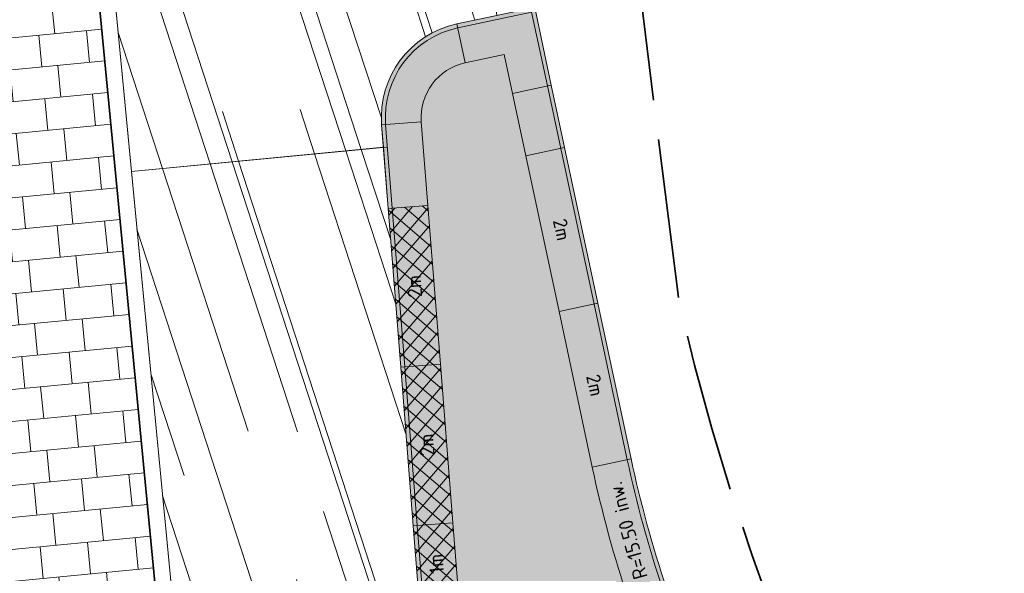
# Model space of a CAD drawing. Header units: metres. Extents: x 196674 to 197628, y 355499 to 356232.
# Tile 56 of 209: x 197063 to 197076, y 355613 to 355620. Entities that reach past the tile are written whole.
import ezdxf

# ---------------------------------------------------------------- set-up
doc = ezdxf.new("R2010")
doc.units = ezdxf.units.M
doc.linetypes.add('ZZ-SYSTEEMGRENS-SO', pattern=[5, 4, -1])
for name, color, linetype, lineweight, true_color in [('N-WE-GR-BEPLANTING_BEPLANTINGSPLAN_DERDEN-V', 7, 'Continuous', 5, 0xd3e799), ('N-WE-VH-KANTOPSLUITING_GELEIDEBAND_50 200-G', 1, 'Continuous', 35, 0xff0000), ('N-WE-VH-KANTOPSLUITING_SOLID_500X500-V', 7, 'Continuous', 50, 0x7a7a7a), ('N-WE-VH-KANTOPSLUITING_SOLID_500X500-ZITGEDEELTE_HOUT-A', 7, 'Continuous', 20, 0x4f3b27), ('N-WE-VH-KANTOPSLUITING_SOLID_500X500_HOUT-V', 7, 'Continuous', 50, 0xccb66b), ('N-WE-VH-KANTOPSLUITING_SOLID_500X500_PASMAKEN-V', 7, 'Continuous', 50, 0x545454), ('N-WE-VH-KANTOPSLUITING_VERLOOPBAND_GELEIDEBAND_50 200_TROTTOIRBAND_180 200-G', 1, 'Continuous', 35, 0xff0000), ('N-WE-VH-OPENVERHARDING_NATUURSTEEN_ZWARTBROEKPLEIN-A', 7, 'Continuous', 20, 0xd9795e), ('N-WE-VH-OPENVERHARDING_TEGEL_200x300_FIETSPAD_ROOD-A', 7, 'Continuous', 5, 0xe04d68), ('X-XX-AL-GRENS_SYSTEEMGRENS-G', 7, 'ZZ-SYSTEEMGRENS-SO', 35, 0xd60036)]:
    doc.layers.add(name, color=color, linetype=linetype, lineweight=lineweight, true_color=true_color)
doc.layers.add('N-WE-VH-HULPLIJN-G', color=40, linetype='Continuous', lineweight=5, plot=False)
for name, color, linetype, lineweight in [('N-WE-VH-KANTOPSLUITING_ACHTERKANTBAND-G', 50, 'Continuous', 18), ('N-WE-VH-KANTOPSLUITING_ELEMENT-T35', 50, 'Continuous', 35), ('N-WE-VH-KANTOPSLUITING_SOLID_500X500-G', 170, 'Continuous', 18), ('N-WE-VH-KANTOPSLUITING_SOLID_500X500_PASMAKEN-G', 170, 'Continuous', 18), ('X-XX-AL-CONSTRUCTIELIJN-G', 7, 'Continuous', 18)]:
    doc.layers.add(name, color=color, linetype=linetype, lineweight=lineweight)
doc.styles.add('NLCS-ISO-M50-T18', font='NLCS-ISO.ttf', dxfattribs={"height": 0.09000000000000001})
doc.styles.add('NLCS-ISO-M50-T35', font='NLCS-ISO.ttf', dxfattribs={"height": 0.175})
pattern_1 = [(288.0600000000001, (197056.2115529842, 355734.4411217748), (2.285864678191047, -2.49423789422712), [21, -2.799999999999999, 6.999999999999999, -1.4]), (288.0600000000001, (197138.0089711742, 355715.2408764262), (1.336245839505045, 1.908269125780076), [4.199999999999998, -0.4619999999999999, 8.399999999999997, -1.05]), (288.0600000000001, (197057.2309859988, 355733.5100705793), (3.148679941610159, -6.630539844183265), [11.2, -1.96, 5.599999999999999, -1.4])]
pattern_2 = [(45, (1, -0.25), (-0.1122532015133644, 0.1122532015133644), []), (135, (1, -0.25), (-0.1122532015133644, -0.1122532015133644), [])]

# ---------------------------------------------------------------- blocks, each defined once
blk = doc.blocks.new('Solid_hoek_90')
at = {"layer": 'N-WE-VH-KANTOPSLUITING_SOLID_500X500-V'}
h = blk.add_hatch(color=256, dxfattribs=at)
h.dxf.hatch_style = 1
h.paths.add_polyline_path([(1, 0), (1, 0.5), (0.5, 0.5), (0.5, 1), (0, 1), (0, 0)])
at = {"layer": 'N-WE-VH-KANTOPSLUITING_SOLID_500X500-G', "flags": 128}
blk.add_lwpolyline([(1, 0), (1, 0.5), (0.5, 0.5), (0.5, 1), (0, 1), (0, 0)], close=True, dxfattribs=at)
blk.add_lwpolyline([(1, 0.04999999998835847), (0.04999999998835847, 0.04999999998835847), (0.04999999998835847, 1)], dxfattribs=at)
blk = doc.blocks.new('Solid_basis_200_hout')
at = {"layer": 'N-WE-VH-KANTOPSLUITING_SOLID_500X500-ZITGEDEELTE_HOUT-A'}
h = blk.add_hatch(dxfattribs=at)
h.set_pattern_fill('ANSI37', color=256, scale=0.05)
h.set_pattern_definition(pattern_2)
h.paths.add_polyline_path([(2, -0.5), (0, -0.5), (0, 0), (2, 0)])
at = {"layer": 'N-WE-VH-KANTOPSLUITING_SOLID_500X500_HOUT-V'}
h = blk.add_hatch(color=256, dxfattribs=at)
h.dxf.hatch_style = 1
h.paths.add_polyline_path([(2, -0.5), (0, -0.5), (0, 0), (2, 0)])
at = {"layer": 'N-WE-VH-KANTOPSLUITING_SOLID_500X500-G', "flags": 128}
blk.add_lwpolyline([(2, -0.5), (0, -0.5), (0, 0), (2, 0)], close=True, dxfattribs=at)
blk.add_lwpolyline([(0, -0.4500000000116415), (2, -0.4500000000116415)], dxfattribs=at)
at = {"layer": 'N-WE-VH-KANTOPSLUITING_ELEMENT-T35', "insert": (1, -0.25), "char_height": 0.18, "attachment_point": 5, "rotation": 180, "style": 'NLCS-ISO-M50-T18'}
blk.add_mtext_dynamic_manual_height_columns('2m', width=0.4722524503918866, gutter_width=0.625, heights=[0], dxfattribs=at)
blk = doc.blocks.new('Solid_bocht_1550 inw.')
at = {"layer": 'N-WE-VH-KANTOPSLUITING_SOLID_500X500-V'}
h = blk.add_hatch(color=256, dxfattribs=at)
h.dxf.hatch_style = 1
edge = h.paths.add_edge_path()
edge.add_arc((4.840572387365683e-14, -15.49999999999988), 15.49999999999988, 90.00000000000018, 96.42857142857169)
edge.add_line((-1.735449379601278, -0.0974607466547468), (-1.679467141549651, -0.594316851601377))
edge.add_arc((1.143529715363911e-13, -15.50000000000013), 15.00000000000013, 90.00000000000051, 96.42857142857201, ccw=False)
edge.add_line((0, -0.5), (0, 0))
at = {"layer": 'N-WE-VH-KANTOPSLUITING_SOLID_500X500-G', "flags": 128}
blk.add_lwpolyline([(0, 0, 0.02805729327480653), (-1.735449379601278, -0.0974607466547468), (-1.679467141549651, -0.594316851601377, -0.02805729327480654), (0, -0.5)], format="xyb", close=True, dxfattribs=at)
blk.add_lwpolyline([(-1.685065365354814, -0.544631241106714, -0.02805729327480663), (0, -0.4500000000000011)], format="xyb", dxfattribs=at)
at = {"layer": 'N-WE-VH-KANTOPSLUITING_ELEMENT-T35', "insert": (-0.8736085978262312, -0.2693307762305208), "char_height": 0.18, "attachment_point": 5, "rotation": 3.214285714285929, "style": 'NLCS-ISO-M50-T18'}
blk.add_mtext_dynamic_manual_height_columns('R=15.50 inw.', width=1.27737194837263, gutter_width=0.625, heights=[0], dxfattribs=at)
blk = doc.blocks.new('Solid_basis_200')
at = {"layer": 'N-WE-VH-KANTOPSLUITING_SOLID_500X500-V'}
h = blk.add_hatch(color=256, dxfattribs=at)
h.dxf.hatch_style = 1
h.paths.add_polyline_path([(2, -0.5), (0, -0.5), (0, 0), (2, 0)])
at = {"layer": 'N-WE-VH-KANTOPSLUITING_SOLID_500X500-G', "flags": 128}
blk.add_lwpolyline([(2, -0.5), (0, -0.5), (0, 0), (2, 0)], close=True, dxfattribs=at)
blk.add_lwpolyline([(0, -0.4500000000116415), (2, -0.4500000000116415)], dxfattribs=at)
at = {"layer": 'N-WE-VH-KANTOPSLUITING_ELEMENT-T35', "insert": (1, -0.25), "char_height": 0.175, "attachment_point": 5, "rotation": 180, "style": 'NLCS-ISO-M50-T35'}
blk.add_mtext_dynamic_manual_height_columns('2m', width=0.4722524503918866, gutter_width=0.625, heights=[0], dxfattribs=at)
blk = doc.blocks.new('Solid_basis_100_hout')
at = {"layer": 'N-WE-VH-KANTOPSLUITING_SOLID_500X500-ZITGEDEELTE_HOUT-A'}
h = blk.add_hatch(dxfattribs=at)
h.set_pattern_fill('ANSI37', color=256, scale=0.05)
h.set_pattern_definition(pattern_2)
h.paths.add_polyline_path([(1, -0.5), (0, -0.5), (0, 0), (1, 0)])
at = {"layer": 'N-WE-VH-KANTOPSLUITING_SOLID_500X500_HOUT-V'}
h = blk.add_hatch(color=256, dxfattribs=at)
h.dxf.hatch_style = 1
h.paths.add_polyline_path([(1, -0.5), (0, -0.5), (0, 0), (1, 0)])
at = {"layer": 'N-WE-VH-KANTOPSLUITING_SOLID_500X500-G', "flags": 128}
blk.add_lwpolyline([(1, -0.5), (0, -0.5), (0, 0), (1, 0)], close=True, dxfattribs=at)
blk.add_lwpolyline([(0, -0.4500000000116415), (1, -0.4500000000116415)], dxfattribs=at)
at = {"layer": 'N-WE-VH-KANTOPSLUITING_ELEMENT-T35', "insert": (0.5, -0.25), "char_height": 0.18, "attachment_point": 5, "rotation": 180, "style": 'NLCS-ISO-M50-T18'}
blk.add_mtext_dynamic_manual_height_columns('1m', width=0.4722524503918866, gutter_width=0.625, heights=[0], dxfattribs=at)

msp = doc.modelspace()

# ---------------------------------------------------------------- hatches: boundary and pattern name
at = {"layer": 'N-WE-GR-BEPLANTING_BEPLANTINGSPLAN_DERDEN-V'}
h = msp.add_hatch(color=256, dxfattribs=at)
h.dxf.hatch_style = 1
edge = h.paths.add_edge_path()
edge.add_line((197070.569300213, 355614.661333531), (197070.1514189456, 355616.6171901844))
edge.add_line((197070.1514189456, 355616.6171901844), (197069.7335376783, 355618.5730468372))
edge.add_line((197069.7335376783, 355618.5730468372), (197069.5656817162, 355619.3586819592))
edge.add_line((197069.5656817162, 355619.3586819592), (197069.4612113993, 355619.8476461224))
edge.add_line((197069.4612113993, 355619.8476461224), (197068.9722472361, 355619.7431758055))
edge.add_arc((197069.1185056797, 355619.0586259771), 0.6999999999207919, 102.0602779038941, 184.492928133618)
edge.add_line((197068.4206567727, 355619.0037907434), (197068.5033824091, 355617.9510005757))
edge.add_line((197068.5033824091, 355617.9510005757), (197068.6600545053, 355615.9571465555))
edge.add_line((197068.6600545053, 355615.9571465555), (197068.8167266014, 355613.9632925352))
edge.add_line((197068.8167266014, 355613.9632925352), (197068.8950626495, 355612.9663655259))
edge.add_arc((197074.3781612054, 355613.3972137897), 5.499999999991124, 184.4929281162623, 202.4929281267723)
edge.add_line((197069.2965640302, 355611.2930821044), (197069.6791334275, 355610.3691553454))
edge.add_line((197069.6791334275, 355610.3691553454), (197070.1803144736, 355609.1587747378))
edge.add_arc((197070.827063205, 355609.426573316), 0.7000000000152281, 202.4929281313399, 292.4929281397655)
edge.add_line((197071.0948617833, 355608.7798245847), (197072.0187885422, 355609.1623939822))
edge.add_line((197072.0187885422, 355609.1623939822), (197072.4807519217, 355609.3536786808))
edge.add_line((197072.4807519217, 355609.3536786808), (197072.2894672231, 355609.8156420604))
edge.add_line((197072.2894672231, 355609.8156420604), (197071.8158946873, 355610.9593465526))
edge.add_line((197071.8158946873, 355610.9593465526), (197071.4333252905, 355611.88327331))
edge.add_arc((197086.216153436, 355618.0043836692), 16.00000000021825, 198.2883391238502, 202.4929281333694, ccw=False)
edge.add_line((197071.0243236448, 355612.9835961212), (197071.0272123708, 355612.9845619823))
edge.add_arc((197085.7271892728, 355617.8999133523), 15.50000000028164, 192.0602779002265, 198.4888101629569, ccw=False)
at = {"layer": 'N-WE-VH-KANTOPSLUITING_SOLID_500X500_PASMAKEN-V'}
h = msp.add_hatch(color=256, dxfattribs=at)
h.dxf.hatch_style = 1
edge = h.paths.add_edge_path()
edge.add_line((197068.9722472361, 355619.7431758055), (197068.8677769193, 355620.2321399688))
edge.add_arc((197069.1185056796, 355619.0586259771), 1.199999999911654, 102.0602778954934, 184.4929281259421)
edge.add_line((197067.9221932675, 355618.9646227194), (197068.4206567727, 355619.0037907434))
edge.add_arc((197069.1185056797, 355619.0586259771), 0.6999999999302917, 102.06027790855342, 184.4929281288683, ccw=False)
h = msp.add_hatch(color=256, dxfattribs=at)
h.dxf.hatch_style = 1
h.paths.add_polyline_path([(197069.5656817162, 355619.3586819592), (197070.0546458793, 355619.4631522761), (197070.2225018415, 355618.677517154), (197069.7335376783, 355618.5730468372)])
h = msp.add_hatch(color=256, dxfattribs=at)
h.dxf.hatch_style = 1
h.paths.add_polyline_path([(197068.5033824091, 355617.9510005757), (197068.004918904, 355617.9118325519), (197067.9221932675, 355618.9646227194), (197068.4206567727, 355619.0037907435)])
at = {"layer": 'N-WE-VH-OPENVERHARDING_NATUURSTEEN_ZWARTBROEKPLEIN-A'}
h = msp.add_hatch(dxfattribs=at)
h.set_pattern_fill('AVH-NATUURSTEEN-SO', color=256, scale=0.7, angle=258.0600000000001, pattern_type=2)
h.set_pattern_definition(pattern_1)
edge = h.paths.add_edge_path()
edge.add_arc((197068.5811758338, 355627.9642656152), 1.999999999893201, 204.0247347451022, 274.9731951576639, ccw=False)
edge.add_arc((197075.8881340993, 355631.2213134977), 10.00000000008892, 184.3595137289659, 204.0247347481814, ccw=False)
edge.add_line((197065.9170669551, 355630.4611687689), (197065.8486561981, 355631.3585350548))
edge.add_line((197065.8486561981, 355631.3585350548), (197063.5751044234, 355631.1847508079))
edge.add_arc((197210.5463776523, 355642.4188437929), 147.3999999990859, 184.3710372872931, 185.4842630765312)
edge.add_line((197063.8211032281, 355628.3314790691), (197064.7767715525, 355618.3778291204))
edge.add_line((197064.7767715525, 355618.3778291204), (197067.9444042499, 355618.681959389))
edge.add_line((197067.9444042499, 355618.681959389), (197067.9221932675, 355618.9646227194))
edge.add_arc((197069.1185056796, 355619.0586259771), 1.199999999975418, 102.06027789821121, 184.4929281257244, ccw=False)
edge.add_line((197068.8677769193, 355620.2321399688), (197069.3680405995, 355620.3390244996))
edge.add_line((197069.3680405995, 355620.3390244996), (197068.7545551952, 355625.9717948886))
h = msp.add_hatch(dxfattribs=at)
h.set_pattern_fill('AVH-NATUURSTEEN-SO', color=256, scale=0.7, angle=258.0600000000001, pattern_type=2)
h.set_pattern_definition(pattern_1)
edge = h.paths.add_edge_path()
edge.add_line((197068.1615910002, 355615.9179785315), (197068.004918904, 355617.9118325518))
edge.add_line((197068.004918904, 355617.9118325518), (197067.9444042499, 355618.681959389))
edge.add_line((197067.9444042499, 355618.681959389), (197064.7767715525, 355618.3778291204))
edge.add_line((197064.7767715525, 355618.3778291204), (197065.4929458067, 355610.9186012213))
edge.add_arc((197073.2572411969, 355611.6640655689), 7.799999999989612, 185.4842630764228, 235.9169033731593)
edge.add_arc((197040.7543499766, 355563.6269750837), 50.19999999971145, 53.43458729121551, 55.91690337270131, ccw=False)
edge.add_line((197070.660504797, 355603.9464728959), (197073.424524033, 355607.6729254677))
edge.add_line((197073.424524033, 355607.6729254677), (197073.7638762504, 355607.8846802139))
edge.add_line((197073.7638762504, 355607.8846802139), (197073.0403304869, 355609.0442143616))
edge.add_line((197073.0403304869, 355609.0442143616), (197072.2100732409, 355608.7004306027))
edge.add_line((197072.2100732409, 355608.7004306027), (197071.2861464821, 355608.3178612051))
edge.add_arc((197070.827063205, 355609.4265733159), 1.199999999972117, 202.492928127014, 292.49292814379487, ccw=False)
edge.add_line((197069.7183510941, 355608.9674900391), (197069.217170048, 355610.1778706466))
edge.add_line((197069.217170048, 355610.1778706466), (197068.8346006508, 355611.1017974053))
edge.add_arc((197074.3781612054, 355613.3972137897), 6.000000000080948, 184.4929281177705, 202.492928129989, ccw=False)
edge.add_line((197068.3965991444, 355612.9271975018), (197068.3182630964, 355613.9241245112))
edge.add_line((197068.3182630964, 355613.9241245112), (197068.1615910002, 355615.9179785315))
at = {"layer": 'N-WE-VH-OPENVERHARDING_TEGEL_200x300_FIETSPAD_ROOD-A'}
h = msp.add_hatch(dxfattribs=at)
h.set_pattern_fill('AVH-TEGEL_200X300_HALFST', color=256, scale=2, angle=5.484263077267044, pattern_type=2)
h.set_pattern_definition([(5.484263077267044, (0, 0), (-0.03822894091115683, 0.3981689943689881), []), (95.48426307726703, (0, 0), (-0.5972534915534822, -0.0573434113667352), [0.4, -0.4]), (95.48426307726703, (0.3981689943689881, 0.03822894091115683), (-0.5972534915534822, -0.0573434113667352), [-0.4, 0.4])])
edge = h.paths.add_edge_path()
edge.add_arc((197210.5463776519, 355642.4188437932), 147.599999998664, 184.3710372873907, 185.4842630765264, ccw=False)
edge.add_line((197063.3756861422, 355631.1695078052), (197060.9826667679, 355630.9865917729))
edge.add_arc((197210.546377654, 355642.418843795), 150.000000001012, 184.371037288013, 185.4842630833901)
edge.add_line((197061.2330047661, 355628.0829909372), (197061.3376972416, 355626.9925788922))
edge.add_line((197061.3376972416, 355626.9925788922), (197062.8746601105, 355610.9845246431))
edge.add_line((197062.8746601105, 355610.9845246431), (197062.9221001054, 355610.4904190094))
edge.add_line((197062.9221001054, 355610.4904190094), (197065.3131417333, 355610.7199873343))
edge.add_arc((197073.257241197, 355611.6640655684), 8.000000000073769, 185.4842630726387, 186.7772551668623, ccw=False)
edge.add_line((197065.2938613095, 355610.8994867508), (197063.6220187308, 355628.312364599))

# ---------------------------------------------------------------- linework, layer by layer
at = {"layer": 'N-WE-VH-HULPLIJN-G', "flags": 128}
for points in [[(197068.7545551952, 355625.9717948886, -0.3198546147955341), (197066.7544362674, 355627.1500036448, -0.08601692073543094), (197065.9170669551, 355630.4611687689), (197065.8486561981, 355631.3585350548), (197063.5751044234, 355631.1847508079, 0.004857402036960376), (197063.8211032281, 355628.3314790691), (197064.7767715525, 355618.3778291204), (197067.9444042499, 355618.681959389), (197067.9221932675, 355618.9646227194, -0.3760378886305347), (197068.8677769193, 355620.2321399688), (197069.3680405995, 355620.3390244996)], [(197063.6220187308, 355628.312364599, -0.004857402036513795), (197063.3756861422, 355631.1695078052), (197060.9826667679, 355630.9865917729, 0.004857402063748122), (197061.2330047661, 355628.0829909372), (197061.3376972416, 355626.9925788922), (197062.8746601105, 355610.9845246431), (197062.9221001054, 355610.4904190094), (197065.3131417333, 355610.7199873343, -0.005641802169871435), (197065.2938613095, 355610.8994867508)], [(197070.569300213, 355614.661333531), (197070.1514189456, 355616.6171901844), (197069.7335376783, 355618.5730468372), (197069.5656817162, 355619.3586819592), (197069.4612113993, 355619.8476461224), (197068.9722472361, 355619.7431758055, 0.3760378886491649), (197068.4206567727, 355619.0037907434), (197068.5033824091, 355617.9510005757), (197068.6600545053, 355615.9571465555), (197068.8167266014, 355613.9632925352), (197068.8950626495, 355612.9663655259, 0.07870170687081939), (197069.2965640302, 355611.2930821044), (197069.6791334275, 355610.3691553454), (197070.1803144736, 355609.1587747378, 0.4142135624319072), (197071.0948617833, 355608.7798245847), (197072.0187885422, 355609.1623939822), (197072.4807519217, 355609.3536786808), (197072.2894672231, 355609.8156420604), (197071.8158946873, 355610.9593465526), (197071.4333252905, 355611.88327331, -0.01834803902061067), (197071.0243236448, 355612.9835961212), (197071.0272123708, 355612.9845619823, -0.0280571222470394)], [(197068.1615910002, 355615.9179785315), (197068.004918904, 355617.9118325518), (197067.9444042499, 355618.681959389), (197064.7767715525, 355618.3778291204), (197065.4929458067, 355610.9186012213, 0.2236760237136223), (197068.8861627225, 355605.2039051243, -0.01083157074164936), (197070.660504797, 355603.9464728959), (197073.424524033, 355607.6729254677), (197073.7638762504, 355607.8846802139), (197073.0403304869, 355609.0442143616), (197072.2100732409, 355608.7004306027), (197071.2861464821, 355608.3178612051, -0.4142135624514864), (197069.7183510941, 355608.9674900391), (197069.217170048, 355610.1778706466), (197068.8346006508, 355611.1017974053, -0.0787017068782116), (197068.3965991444, 355612.9271975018), (197068.3182630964, 355613.9241245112)]]:
    msp.add_lwpolyline(points, format="xyb", close=True, dxfattribs=at)
msp.add_lwpolyline([(197067.9812770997, 355618.6854996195), (197064.7767715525, 355618.3778291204)], dxfattribs=at)
at = {"layer": 'N-WE-VH-KANTOPSLUITING_ACHTERKANTBAND-G'}
msp.add_lwpolyline([(197063.5751044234, 355631.1847508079, 0.004857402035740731), (197063.821103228, 355628.3314790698), (197065.4929458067, 355610.9186012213)], format="xyb", dxfattribs=at)
at = {"layer": 'N-WE-VH-KANTOPSLUITING_GELEIDEBAND_50 200-G', "ltscale": 0.2, "flags": 128}
msp.add_lwpolyline([(197063.3756861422, 355631.1695078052, 0.00485740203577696), (197063.6220187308, 355628.3123645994), (197065.2938613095, 355610.8994867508)], format="xyb", dxfattribs=at)
at = {"layer": 'N-WE-VH-KANTOPSLUITING_SOLID_500X500_PASMAKEN-G', "flags": 128}
msp.add_lwpolyline([(197068.9722472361, 355619.7431758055), (197068.8677769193, 355620.2321399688, 0.3760378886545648), (197067.9221932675, 355618.9646227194), (197068.4206567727, 355619.0037907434, -0.3760378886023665)], format="xyb", close=True, dxfattribs=at)
for points in [[(197069.5656817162, 355619.3586819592), (197070.0546458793, 355619.4631522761), (197070.2225018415, 355618.677517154), (197069.7335376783, 355618.5730468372)], [(197068.5033824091, 355617.9510005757), (197068.004918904, 355617.9118325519), (197067.9221932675, 355618.9646227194), (197068.4206567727, 355619.0037907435)]]:
    msp.add_lwpolyline(points, close=True, dxfattribs=at)
for points in [[(197070.005749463, 355619.4527052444), (197070.1736054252, 355618.6670701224)], [(197068.0547652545, 355617.9157493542), (197067.9720396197, 355618.9685395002)]]:
    msp.add_lwpolyline(points, dxfattribs=at)
at = {"layer": 'N-WE-VH-KANTOPSLUITING_SOLID_500X500_PASMAKEN-G'}
msp.add_arc((197069.1185056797, 355619.0586259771), 1.149999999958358, 102.0602779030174, 184.4929281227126, dxfattribs=at)
at = {"layer": 'X-XX-AL-GRENS_SYSTEEMGRENS-G', "ltscale": 0.5, "flags": 128}
msp.add_lwpolyline([(197173.0845801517, 355664.4267221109), (197172.678291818, 355658.1040395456), (197176.2062336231, 355657.9276386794), (197179.6585214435, 355660.8258546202), (197196.8460500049, 355641.1849859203), (197196.618113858, 355640.9851655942), (197203.3658004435, 355633.2880423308), (197204.598351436, 355636.2035375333), (197206.181120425, 355637.5931654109), (197210.3450714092, 355632.9793581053), (197211.1344663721, 355633.8542043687), (197215.577003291, 355630.1111014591), (197222.812057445, 355638.6980935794), (197225.7729980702, 355636.1981525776), (197252.4997837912, 355613.6295939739), (197256.3974516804, 355618.2471244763), (197230.4350738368, 355640.1698336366), (197234.5465854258, 355645.0395252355), (197230.9951246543, 355648.102425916), (197227.7363916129, 355651.014992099), (197227.7150354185, 355650.9915016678), (197227.3858924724, 355651.2966605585), (197230.5297411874, 355654.3837220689), (197222.7747070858, 355662.5864016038), (197213.3031688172, 355673.0409596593), (197208.7438719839, 355679.5515306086), (197204.6678372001, 355688.2834966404), (197202.9207222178, 355693.3147658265), (197202.5296188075, 355695.8358091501), (197209.2561496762, 355696.7388380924), (197208.765603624, 355699.4053961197), (197208.8375775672, 355699.4157603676), (197208.4960738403, 355702.0476424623), (197209.7550059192, 355702.1614664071), (197209.6289773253, 355703.3557373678), (197209.431316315, 355705.9322142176), (197209.3853665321, 355708.5054020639), (197209.4909423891, 355711.0763696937), (197209.825975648, 355714.406320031), (197209.1003553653, 355714.700446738), (197209.2732684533, 355715.2254737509), (197208.7827839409, 355715.4092287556), (197209.8333840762, 355718.2914021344), (197204.6571410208, 355720.1605124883), (197206.9259623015, 355726.3911903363), (197207.3755778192, 355727.6258113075), (197205.6951706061, 355728.2354618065), (197201.970541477, 355729.6509828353, -0.03199396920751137), (197199.2658455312, 355725.4928494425), (197194.4988616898, 355729.2364659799), (197191.8020115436, 355731.3330088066), (197190.6829954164, 355730.2418318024), (197188.9323846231, 355731.7580333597, 0.01582069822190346), (197191.308975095, 355733.798286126), (197190.5246250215, 355734.700084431), (197189.8547559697, 355735.4391273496), (197188.5065648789, 355737.3969406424), (197188.3768484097, 355737.5504837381), (197186.2264232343, 355740.6599554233), (197185.4143065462, 355740.8273772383), (197177.0047230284, 355735.000759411), (197161.0308464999, 355735.7499021), (197143.9921317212, 355736.546230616), (197117.3114725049, 355737.8750504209), (197104.5701917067, 355738.4152468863), (197089.3270001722, 355739.2400485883), (197089.4979420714, 355743.4763910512), (197087.6423294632, 355744.6045541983), (197087.2320594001, 355744.8539874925), (197086.4302028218, 355745.4612094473), (197085.6301577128, 355746.0670596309), (197084.2515270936, 355747.3631431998), (197083.0033431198, 355748.790046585), (197081.9521148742, 355750.2640411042), (197081.052108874, 355751.8364435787), (197080.680597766, 355752.6629727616), (197080.3089695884, 355753.4897623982), (197079.7287775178, 355755.2084983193), (197079.3027229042, 355757.0287405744), (197079.0552433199, 355758.8767777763), (197078.9881413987, 355760.748092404), (197079.0484954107, 355761.6954089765), (197079.4901165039, 355761.5482019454), (197081.8987959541, 355767.3947458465), (197083.4122910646, 355769.9863346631), (197084.9290730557, 355772.1438856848), (197085.2777218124, 355772.6391357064), (197085.9504292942, 355773.4546849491), (197087.2615113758, 355775.0451778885), (197089.4568843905, 355777.2328139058), (197092.7058230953, 355779.8115121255), (197090.7255592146, 355782.8612331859), (197090.5279328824, 355783.1655891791), (197094.0593130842, 355784.7965387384), (197089.240221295, 355793.944965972), (197079.8514273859, 355789.6587774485), (197073.1066642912, 355808.1301448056), (197062.6964714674, 355839.0387078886), (197050.201550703, 355834.8591941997), (197054.256388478, 355823.4068109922), (197060.9054150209, 355805.9824325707), (197064.0917084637, 355798.9340248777), (197065.6061934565, 355785.3714584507), (197066.4118943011, 355778.1591798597), (197064.2976158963, 355775.7696807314), (197061.8930028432, 355773.065075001), (197059.8798242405, 355770.937906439), (197059.567781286, 355770.7063368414), (197054.395078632, 355766.8676324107), (197050.1449273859, 355764.4954855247), (197046.646028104, 355763.2036366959), (197046.6485450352, 355763.1967402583), (197042.8018864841, 355761.7681380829), (197042.6247659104, 355761.7025895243), (197032.2172606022, 355760.2665015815), (197022.1724443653, 355758.1057256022), (197022.1490316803, 355758.1349914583), (197018.4791559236, 355757.3507739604), (197017.1834583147, 355757.8590001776), (197013.9320116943, 355762.4906063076), (197012.2359937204, 355764.9334332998), (197011.548662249, 355765.9454268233), (197009.5874376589, 355768.7952768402), (197008.1879451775, 355770.6627745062), (197008.1739746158, 355770.651876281), (197004.3621297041, 355775.7021426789), (197000.7500667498, 355780.6711859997), (196997.3281167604, 355785.4310589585), (196992.0624097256, 355792.5561596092), (196987.5636689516, 355799.6503659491), (196980.2918957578, 355812.3582609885), (196971.7451011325, 355828.1610038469), (196956.4456734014, 355821.2458726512), (196960.0166344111, 355812.4100996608), (196962.4976294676, 355807.0886023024, -0.6085831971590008), (196961.4131292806, 355806.2394416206), (196970.6320923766, 355792.5786144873), (196976.225457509, 355784.303374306), (196982.879968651, 355776.9163582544), (196982.5041383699, 355776.476222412), (196987.7472751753, 355765.3430715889), (196990.3620391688, 355759.9089379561), (196989.6128942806, 355758.3801676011), (196986.801356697, 355757.089894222), (196981.5916446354, 355758.3619052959), (196976.4931413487, 355759.6093032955), (196973.9250311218, 355760.2238822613), (196971.9270970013, 355760.7020113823), (196970.093883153, 355761.1263081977), (196965.2690985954, 355762.243003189), (196955.7026120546, 355764.457163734), (196954.8259486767, 355764.7114400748), (196955.7288446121, 355765.5914382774), (196946.4199106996, 355767.8862061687), (196945.5109518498, 355767.0898728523), (196943.3561815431, 355767.6616250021), (196942.0243707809, 355768.0150110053), (196940.699224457, 355768.3753913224), (196937.911680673, 355769.161377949), (196937.9158913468, 355769.1720679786), (196934.1448626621, 355770.5833311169), (196931.0328001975, 355771.949971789), (196928.1497259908, 355773.3159879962), (196926.2238803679, 355774.3657393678), (196926.7008714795, 355775.2077771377), (196923.9720996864, 355776.8118532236), (196922.1171638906, 355777.9575551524), (196917.5440237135, 355780.8012867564), (196917.0166342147, 355779.9474843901), (196915.4224701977, 355780.9309636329), (196913.0167641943, 355782.4772167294), (196912.757872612, 355782.6539056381), (196911.190523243, 355783.7714957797), (196908.5042566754, 355786.2619442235), (196907.2206986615, 355787.4460719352), (196905.8442773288, 355789.1071714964), (196903.2522146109, 355793.7425243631), (196899.3236920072, 355801.1348770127), (196896.7844047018, 355806.8801932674), (196892.3931631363, 355816.7971943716), (196889.396342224, 355823.7408055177), (196885.4294056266, 355833.1531130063), (196886.3148759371, 355833.6745129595), (196885.0357126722, 355834.4994199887), (196884.9096875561, 355834.6903417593), (196883.5318420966, 355838.2464489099), (196881.8574062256, 355842.456115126), (196879.7964254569, 355847.3435551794), (196879.5508475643, 355847.9274201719), (196877.9207976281, 355851.9810838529), (196875.2708346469, 355858.5729917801), (196872.6243587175, 355865.1536886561), (196870.4789281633, 355870.5362599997), (196868.3870366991, 355875.7889875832), (196865.3800609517, 355883.3409266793), (196863.5295936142, 355887.9873007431), (196863.4110328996, 355888.2849971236), (196862.7400305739, 355889.9711056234), (196863.0622626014, 355890.0962442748), (196861.3970005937, 355894.1395962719), (196861.4037374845, 355894.142038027), (196859.229652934, 355899.4431236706), (196859.0298403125, 355899.3580359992), (196858.8952095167, 355899.696553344), (196858.3959365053, 355900.9492390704), (196849.546747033, 355923.1807260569), (196850.1922005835, 355924.6939033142), (196860.258528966, 355928.6657372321), (196869.5490503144, 355931.0234685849), (196873.3453938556, 355931.8019435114), (196886.2438454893, 355935.4284136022), (196898.3098795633, 355938.5764862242), (196898.3110943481, 355938.5724965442), (196903.1917021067, 355939.7712405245), (196904.7097162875, 355939.0568809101), (196905.0282216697, 355938.2924679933), (196909.0130922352, 355939.952830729), (196908.2642147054, 355942.2627148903), (196902.9799573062, 355958.738663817), (196902.4497829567, 355960.2008490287), (196901.8115777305, 355961.6192158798), (196900.9680556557, 355963.3204536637), (196898.0063144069, 355968.7541705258), (196894.5625896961, 355975.3226559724), (196892.3896866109, 355979.4813913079), (196888.5416758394, 355987.5664713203), (196887.4815956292, 355987.0834539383), (196885.6442474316, 355986.3271839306), (196885.5076204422, 355986.6344104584), (196873.7642690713, 355982.4273955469), (196860.8311621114, 355977.7025315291), (196860.6501748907, 355978.1868262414), (196859.8859481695, 355980.2917607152), (196853.3128873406, 355977.7107309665), (196853.73029577, 355976.6477246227), (196849.4907683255, 355974.9886047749), (196849.0872389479, 355976.0301083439), (196843.9608105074, 355973.9918913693), (196837.8119168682, 355989.4043746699), (196834.5901124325, 355988.2958011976), (196829.2277835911, 355986.0429299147), (196828.1156368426, 355985.4996470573), (196826.3328622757, 355984.7522034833), (196824.2538081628, 355989.7933135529), (196823.3493071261, 355989.4238303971), (196821.5217528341, 355993.9636112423), (196822.4415567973, 355994.327010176), (196811.4142395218, 356022.6098143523), (196811.1941616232, 356022.5241126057), (196809.0787073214, 356027.7608173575), (196808.1570951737, 356027.399245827), (196802.10045471, 356042.8370581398), (196803.0324375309, 356043.2047289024), (196801.2251267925, 356047.7859519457), (196800.9629805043, 356047.6825342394), (196799.5580754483, 356051.2186581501), (196798.9326303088, 356050.9700967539), (196795.7620501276, 356058.7913388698), (196785.962956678, 356083.7526770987), (196782.5256602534, 356092.3853087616), (196783.4607012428, 356092.7526788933), (196781.019036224, 356098.8045971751), (196780.1137519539, 356098.4428009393), (196778.7301102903, 356101.9178165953), (196774.5320198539, 356112.348299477), (196772.2902714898, 356117.515377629), (196776.44078803, 356119.079716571), (196791.849465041, 356131.7811384), (196790.0748953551, 356134.2200693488), (196802.0204483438, 356142.8516660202), (196802.0676224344, 356142.8083428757), (196807.6543048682, 356146.8198669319), (196821.3261595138, 356152.9520820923), (196824.118863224, 356147.8038902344), (196826.9348279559, 356140.6494155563), (196826.9667213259, 356140.5675271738), (196829.5085456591, 356133.5350799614), (196829.5777539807, 356133.3434260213), (196832.2898444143, 356127.7055041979), (196833.7548698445, 356124.6604513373), (196834.9901440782, 356122.0931766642), (196835.0225480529, 356122.0325953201), (196835.1990731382, 356121.7003128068), (196837.0506620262, 356117.8328811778), (196837.4462851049, 356117.0125892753), (196839.1926216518, 356113.3926815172), (196841.4323661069, 356114.511984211), (196841.8392721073, 356113.6336860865), (196848.0955434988, 356116.517072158), (196847.6769788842, 356117.425259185), (196852.5147321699, 356119.6548795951), (196850.4481800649, 356123.3458274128), (196845.5717484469, 356132.2801574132), (196843.8176550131, 356136.7414412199), (196842.4688873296, 356140.1178663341), (196840.0819394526, 356146.0228419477), (196839.9684512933, 356146.3257976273), (196837.6473192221, 356152.5214195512), (196836.4018865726, 356158.1741344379), (196834.8989662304, 356157.8391461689), (196833.0580044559, 356165.8451506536), (196834.6039987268, 356166.1812686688), (196833.231549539, 356172.4004655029), (196818.5547710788, 356168.2850407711), (196819.0904617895, 356165.4031631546), (196818.6774567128, 356164.7734485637), (196805.8544307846, 356160.1790812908), (196763.847697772, 356130.3813046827), (196763.5509762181, 356130.4127969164), (196762.5818188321, 356130.5249803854), (196761.7183121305, 356129.7086118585, 0.04730650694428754), (196752.2297252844, 356136.4176360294), (196747.6793319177, 356140.070134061), (196742.0814451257, 356144.4630395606), (196738.7537234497, 356147.2546337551), (196734.7560397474, 356150.8499354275), (196729.666907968, 356145.2019173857), (196729.4110213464, 356144.9179294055), (196728.5373751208, 356145.25504501), (196726.9098917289, 356145.8830452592), (196726.6614752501, 356145.2392657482), (196726.5077088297, 356145.3668838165), (196724.5966113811, 356147.0002316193), (196723.2386024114, 356148.3499242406), (196720.9989937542, 356150.8008754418), (196719.8259691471, 356152.0571855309), (196717.8551161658, 356153.8806850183), (196716.3066054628, 356155.1783671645), (196713.4920412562, 356157.0380855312), (196712.711518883, 356157.526736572), (196710.5865978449, 356158.6597682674), (196709.0460740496, 356159.8798850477, -0.1436820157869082), (196707.9944026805, 356162.614189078), (196707.7956403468, 356165.0395700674), (196705.255843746, 356165.9921554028), (196703.9080476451, 356165.8817021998), (196704.296213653, 356161.5859622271), (196704.322643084, 356161.4572245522), (196699.9945406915, 356161.1598107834), (196700.4765585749, 356140.6409319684, -0.8375811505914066), (196697.1042396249, 356117.7401990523), (196690.2804314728, 356092.1839640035, 0.01148923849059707), (196682.1238954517, 356058.6533288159), (196678.2447453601, 356040.9444071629), (196676.8078900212, 356034.3849397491), (196676.7367004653, 356034.0373672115), (196673.76097036, 356020.1679628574), (196685.4972137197, 356017.0123139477), (196688.4141098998, 356023.4875724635), (196684.7023326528, 356025.1594317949), (196684.8709302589, 356032.3200466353), (196686.954459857, 356036.67925281), (196701.2270857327, 356066.3816892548), (196697.4228360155, 356068.2135735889), (196701.9253072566, 356087.990611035), (196702.113404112, 356090.4525884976), (196703.1938799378, 356090.1812386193), (196704.7481254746, 356094.7148607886), (196705.3277865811, 356095.9075069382), (196706.1690198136, 356096.9042763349), (196707.142583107, 356097.5850231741), (196708.3354430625, 356098.0646037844), (196709.2981925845, 356097.8962027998), (196710.1314496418, 356097.4912135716), (196711.0135994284, 356096.7398888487), (196711.613187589, 356094.6944549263), (196715.3306055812, 356098.6467015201), (196723.1713741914, 356104.959617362), (196732.8379125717, 356111.0407349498), (196733.3237033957, 356110.1763676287), (196733.395023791, 356110.047721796, 0.4142124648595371), (196734.754474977, 356109.6579975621), (196736.9542150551, 356108.9736747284, -0.02164444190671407), (196739.4192796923, 356107.5715157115, 0.0006306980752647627), (196739.4214182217, 356107.5701773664, -0.2262979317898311), (196739.4250952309, 356107.5644124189), (196739.8764398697, 356106.708415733), (196739.5816296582, 356106.4366577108), (196740.3007240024, 356104.7008456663), (196740.9509263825, 356104.9922062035), (196741.9809548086, 356103.0387080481), (196744.8395286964, 356104.2229286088, -0.3990416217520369), (196746.5871881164, 356103.5518771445), (196746.6513408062, 356103.3996378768), (196746.689370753, 356103.0266088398), (196746.4151777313, 356101.5848105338), (196747.429397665, 356101.3609511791), (196747.5333455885, 356101.2994572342), (196747.5384435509, 356101.2929342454), (196766.0705486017, 356056.7132555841), (196765.1623874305, 356056.3282861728), (196767.2394890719, 356051.1270879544), (196768.1793575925, 356051.5344794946), (196771.4711978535, 356043.8233024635), (196774.40164759, 356036.7635904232), (196774.0151730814, 356036.5839879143), (196774.7283105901, 356034.7171646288), (196775.4376722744, 356034.2825268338), (196775.853972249, 356033.3023071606), (196775.6600364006, 356032.5504327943), (196776.765634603, 356029.8908119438), (196776.718840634, 356029.8583752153), (196777.0974306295, 356028.7594125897), (196777.9658206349, 356027.7189745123), (196778.0591666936, 356026.3169710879), (196778.4461698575, 356025.4565066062), (196778.8262353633, 356024.4427094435), (196778.82622122, 356024.4427022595), (196778.8266270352, 356024.4416646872), (196779.3783198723, 356022.97006407), (196779.3990069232, 356022.9782259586), (196780.7255773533, 356019.5865020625), (196780.754093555, 356019.5982524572), (196782.2401021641, 356015.8367131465), (196783.4327975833, 356012.7766123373), (196782.5021506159, 356012.4159202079), (196784.7325956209, 356006.6609931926), (196786.038590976, 356007.1671596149), (196787.6956637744, 356002.99373992), (196787.5357676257, 356002.9336515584), (196788.527525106, 356000.4577747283), (196788.2725773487, 356000.3582829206), (196788.9724314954, 355999.1126709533), (196789.3908675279, 355998.5302971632), (196789.7536275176, 355998.0254125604), (196789.9147147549, 355996.5999778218), (196790.4410486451, 355995.4737364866), (196790.4469192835, 355995.47546678), (196790.6242366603, 355994.9662783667), (196790.9335315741, 355995.0883984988), (196793.8902314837, 355987.5860400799), (196793.7542048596, 355987.5476454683), (196795.505857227, 355983.2445885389), (196795.6242983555, 355983.312781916), (196796.991807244, 355979.8198586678), (196797.0047048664, 355979.7233568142), (196796.9933585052, 355979.6824914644), (196796.9669683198, 355979.6505170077), (196796.822975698, 355979.5766059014), (196795.3985459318, 355979.0322727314), (196797.1469514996, 355974.4569848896), (196797.1501836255, 355974.4582530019), (196795.4187218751, 355970.4877992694), (196796.2201695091, 355969.6560949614), (196797.0849824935, 355967.4537241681), (196798.9466017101, 355968.1847329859), (196800.5529653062, 355968.8170288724), (196800.6150046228, 355968.7023501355), (196800.8616512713, 355968.7744826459), (196801.6407865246, 355967.8232749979), (196801.6785991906, 355967.7771113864), (196801.6961792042, 355966.4146603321), (196801.7040832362, 355965.8020978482, 0.2098831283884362), (196802.0368526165, 355965.0700742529, 0.1229137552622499), (196802.0944480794, 355964.5891732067), (196802.9107575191, 355962.4451987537), (196803.0986146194, 355962.5296289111, 0.04929694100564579), (196803.2118388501, 355962.3687718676), (196804.3748923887, 355961.0206686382), (196804.4152792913, 355960.973855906), (196804.4401436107, 355960.2826278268), (196804.4459236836, 355960.1212617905), (196803.9148513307, 355960.1157297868), (196805.8237591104, 355955.3454282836), (196806.4277367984, 355955.633371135), (196806.6532355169, 355955.5186944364), (196807.0270248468, 355954.5686016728), (196806.896691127, 355954.2200849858), (196806.3685258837, 355953.9064868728), (196808.2467157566, 355949.1968786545), (196809.0713129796, 355949.5131897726), (196810.7611227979, 355945.21653999), (196812.8164223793, 355939.9905657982), (196815.7958787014, 355932.7153467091), (196817.2786866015, 355929.1286764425), (196819.2233460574, 355924.3463577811), (196820.974699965, 355919.8030463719), (196821.7022264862, 355917.7120897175), (196822.8275510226, 355914.9902061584), (196826.5518493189, 355905.5439142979), (196827.5083210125, 355903.1053161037), (196827.5308293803, 355903.1196992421), (196828.5703350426, 355900.3870734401, 0.1057314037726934), (196828.7975064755, 355900.0358952, 0.1359501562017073), (196828.9295866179, 355899.5185573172), (196829.4561675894, 355898.5993144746), (196829.938950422, 355897.0408730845, 0.1142322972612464), (196830.1661458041, 355896.6512290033, 0.1021066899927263), (196830.23636084, 355896.2531616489), (196830.8234352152, 355894.775179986, 0.09413674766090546), (196831.0235326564, 355894.4601106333, 0.07582889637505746), (196831.0699955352, 355894.1621297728), (196831.3336353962, 355893.3277624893), (196830.5490288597, 355891.650566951), (196830.730654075, 355891.1774844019), (196831.6305612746, 355889.0373983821), (196832.1718899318, 355888.9724389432), (196833.8661398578, 355884.6967749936), (196833.0916363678, 355884.3898747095), (196834.2334853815, 355881.5063921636), (196835.7340846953, 355881.0039957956), (196836.3963712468, 355880.6373454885), (196840.5779483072, 355870.1214583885), (196841.1998491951, 355870.3833319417), (196841.8607508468, 355868.7841549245), (196841.3542408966, 355868.5492854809), (196842.9471889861, 355864.5225379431), (196843.474497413, 355864.7627851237), (196844.0946204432, 355863.1667495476), (196843.4777571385, 355862.8872750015), (196845.6058022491, 355857.295932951), (196845.6591832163, 355857.3179956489), (196848.9573390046, 355849.3870718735), (196849.4691744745, 355849.5945842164), (196850.1900661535, 355847.7561027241), (196849.7024440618, 355847.5164343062), (196851.7354952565, 355842.3219023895), (196851.9803218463, 355841.6963600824), (196852.2130822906, 355841.1927849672), (196852.6975573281, 355840.1446276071), (196853.8314006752, 355837.546665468), (196857.1022606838, 355828.931799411), (196857.1021774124, 355828.9317655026), (196857.104474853, 355828.9259676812), (196857.5027287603, 355827.8770374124), (196857.5177064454, 355827.8831363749), (196859.2608649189, 355823.4841013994, 0.1197895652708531), (196859.5336863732, 355823.098470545, 0.1217854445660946), (196859.5998818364, 355822.6230344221), (196860.3813539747, 355820.6705579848), (196861.5845120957, 355817.6645162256), (196865.3571916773, 355808.1762108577), (196866.650424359, 355804.9223955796), (196866.9894190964, 355804.0482756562), (196869.9609907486, 355796.3858853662), (196870.2417437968, 355795.6982130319), (196874.2597470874, 355785.8213624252), (196876.4751023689, 355779.9106257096), (196876.5248359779, 355779.9270586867), (196877.4783340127, 355777.609714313), (196877.4870572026, 355777.6127263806, 0.01261409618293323), (196879.1276028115, 355773.4671132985), (196880.5794819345, 355769.9265380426), (196879.4564760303, 355768.8985009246), (196871.5899269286, 355765.9267262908), (196874.6150694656, 355763.7405958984), (196870.7815163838, 355762.3431721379), (196871.1765744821, 355761.2637959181), (196873.4589399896, 355754.9534811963), (196873.8205499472, 355753.8743063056), (196877.933770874, 355755.2526192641), (196879.3161058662, 355751.4604592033), (196887.4423074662, 355755.0355723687), (196887.6524770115, 355755.1609821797), (196887.7433886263, 355755.192988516), (196887.8657880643, 355755.2134610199), (196887.9953583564, 355755.215742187), (196888.0352466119, 355755.2100166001), (196888.0806541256, 355755.194805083), (196888.1556229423, 355755.1569219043), (196888.2342456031, 355755.1058393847), (196888.2799178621, 355755.067193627), (196888.3187308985, 355755.0246841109), (196888.3560790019, 355754.9712798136), (196888.4037650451, 355754.8834089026), (196890.242957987, 355750.9480844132), (196890.4947138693, 355750.6026519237), (196890.4494791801, 355750.5430745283), (196891.628236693, 355748.1977836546), (196891.6577586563, 355747.9263099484), (196893.7087405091, 355743.5292781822), (196894.4921495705, 355741.852565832), (196896.872192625, 355740.7600377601), (196896.2575067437, 355739.8318439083), (196898.2715684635, 355738.9073148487), (196899.8509010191, 355738.4527733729), (196902.2825244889, 355737.7529374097), (196907.1457714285, 355736.3532654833), (196917.8474241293, 355733.273265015), (196918.1089377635, 355734.2346253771), (196926.0062285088, 355731.9296392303), (196927.0971120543, 355732.0253109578), (196927.2914126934, 355732.7211091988), (196949.25195892, 355726.9179402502), (196950.9690876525, 355725.7952060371), (196950.858498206, 355725.3568524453), (196952.0887336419, 355725.1461394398), (196952.8819526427, 355724.9555262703), (196952.8603227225, 355724.8954303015), (196952.056959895, 355721.6922553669), (196951.4518210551, 355719.279440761), (196959.2800080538, 355717.3161154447), (196960.8516613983, 355723.8815794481), (196967.4256969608, 355722.1306030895), (196973.9033481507, 355720.4361775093), (196977.8684934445, 355719.3989738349), (196980.4243569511, 355718.8238264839), (196993.7588386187, 355715.5105551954), (196994.7639516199, 355716.0034841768), (196994.9897167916, 355716.0545171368), (196996.5017647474, 355715.9488593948), (196997.3169796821, 355715.6092477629), (196997.9952041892, 355715.036856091), (196998.4610569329, 355714.3165586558), (196998.8408934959, 355713.1578975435), (196998.8373696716, 355713.1068020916), (196998.8026880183, 355712.6039181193), (196998.5054317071, 355711.57326714), (196998.967312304, 355710.0772094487), (197001.8739445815, 355710.9575141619), (197005.9055135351, 355697.924832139), (197007.9029397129, 355691.7178882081), (197012.9334617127, 355675.5491580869), (197017.8784535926, 355659.8034283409), (197019.9986344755, 355652.9868181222), (197022.5523518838, 355644.9202439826), (197025.6999454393, 355634.5227791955), (197025.7567598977, 355634.1895291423), (197025.7192859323, 355633.9168304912), (197025.6181435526, 355633.7020966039), (197025.4453286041, 355633.4758310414), (197025.195021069, 355633.3010221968), (197024.8842618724, 355633.1887622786), (197022.7809993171, 355632.7952119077), (197021.2249886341, 355633.6494658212), (197017.690051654, 355632.6264885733), (197017.7273360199, 355632.4752797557), (197014.1229230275, 355631.4103093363), (197014.0722671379, 355631.5493647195), (197010.0124796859, 355630.3545619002), (197006.5432104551, 355629.6017441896), (197006.5540181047, 355629.5513084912), (197001.1443281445, 355628.4894595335), (196999.2574320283, 355628.1228370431), (197001.9823300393, 355614.4304461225), (197003.2307288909, 355614.6849740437), (197003.6205128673, 355613.1185353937), (197004.006443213, 355611.2187676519), (197003.9614653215, 355611.2096196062), (197004.2119997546, 355610.206901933), (197004.3094756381, 355609.7270704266), (197004.3307955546, 355609.7314437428), (197004.8907984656, 355607.4901357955), (197029.380694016, 355613.7773555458), (197029.3841525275, 355613.7521287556), (197029.4775205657, 355613.7547588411), (197031.0334295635, 355607.6447371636), (197027.1484354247, 355606.7099934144), (197028.7114272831, 355600.2542212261), (197028.8948398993, 355600.3195751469), (197029.4531395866, 355598.0973388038), (197030.7251398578, 355593.0343377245), (197031.3437632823, 355590.5737261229), (197031.1685464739, 355590.5261238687), (197032.7880676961, 355584.152430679), (197036.6741025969, 355585.3719723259), (197038.212636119, 355579.409403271), (197038.2010121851, 355579.4060264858), (197038.2728747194, 355579.1493745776), (197038.1803194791, 355579.1132554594), (197039.3673898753, 355574.1879968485), (197040.0304268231, 355571.0320611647), (197040.88012635, 355567.656390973), (197041.2093863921, 355566.3427106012), (197041.6648791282, 355566.4332058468), (197042.8515333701, 355561.7517462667), (197043.1005016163, 355560.7271915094), (197044.6430261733, 355554.3201080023), (197045.6960009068, 355554.5759243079), (197046.0663295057, 355552.9632527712), (197063.3112487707, 355556.2858520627), (197062.5528863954, 355564.4253253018), (197069.6953954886, 355564.7548009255), (197074.0489944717, 355565.8013962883), (197074.0651927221, 355569.3434042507), (197066.8277845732, 355574.7719568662), (197065.569183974, 355592.4263893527), (197065.9890710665, 355592.2571108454), (197066.9647035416, 355591.9362835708), (197067.948629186, 355591.6804678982), (197069.8143987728, 355591.2835510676), (197070.9138968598, 355590.9670390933), (197072.0547459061, 355590.5568482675), (197073.3952542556, 355590.1721260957, -0.1152568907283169), (197081.1782353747, 355583.3636143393), (197088.1711537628, 355574.4210026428), (197092.5545327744, 355568.8154951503), (197099.4778845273, 355574.1657522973), (197101.0604109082, 355575.3887037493), (197095.3593342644, 355582.7660237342), (197094.9766501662, 355582.4665704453), (197094.8981522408, 355582.7529220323), (197094.2118387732, 355584.4945289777), (197092.7090311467, 355587.275688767), (197091.4245338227, 355588.9961585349), (197089.3067641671, 355591.1364624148), (197086.8976383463, 355592.962353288), (197085.5348704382, 355593.9300294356), (197077.2085234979, 355604.9027706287, -0.1058183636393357), (197071.6588760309, 355616.7440490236), (197070.2271579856, 355628.1527461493), (197068.8732504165, 355641.9015009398), (197068.754855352, 355648.6106856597), (197069.0445282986, 355655.8010382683), (197070.1813272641, 355663.7801162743), (197072.5559036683, 355674.3024406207), (197085.7316641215, 355673.7582615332), (197087.7834693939, 355674.5971967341), (197090.8065214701, 355674.4470028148), (197098.1397626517, 355681.0156148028), (197098.4240622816, 355685.9810240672), (197101.9406964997, 355685.7710316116), (197102.3433846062, 355697.078343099), (197156.4463787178, 355694.9579822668), (197156.2249856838, 355688.6267763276), (197150.0560632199, 355688.8424945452), (197149.8181020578, 355683.7954412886), (197156.0430107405, 355683.50194597), (197155.9434362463, 355681.3833071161), (197156.9940530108, 355681.3047563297), (197158.577914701, 355681.1016482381), (197160.1073547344, 355680.7434348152), (197161.7057278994, 355680.1852727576), (197163.2304949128, 355679.453872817), (197164.6201168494, 355678.5906370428), (197165.2392169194, 355678.1079641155), (197164.835822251, 355677.6446703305), (197163.4881835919, 355676.095416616), (197166.6344331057, 355672.654307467), (197167.6288975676, 355673.3756308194), (197167.9025847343, 355672.918075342), (197168.564826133, 355671.7474093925), (197169.0719519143, 355670.160087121), (197169.4840139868, 355668.6115914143), (197169.5948482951, 355667.1735395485), (197169.7172811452, 355664.6284666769), (197173.0845635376, 355664.4267231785)], format="xyb", dxfattribs=at)

# ---------------------------------------------------------------- block references
at = {"layer": 'N-WE-VH-KANTOPSLUITING_VERLOOPBAND_GELEIDEBAND_50 200_TROTTOIRBAND_180 200-G'}
for name, p, rotation in [('Solid_bocht_1550 inw.', (197070.5693002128, 355614.6613335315), 102.0602778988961), ('Solid_basis_100_hout', (197068.8167266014, 355613.9632925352), 274.492928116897)]:
    msp.add_blockref(name, p, dxfattribs=dict(at, rotation=rotation))
at = {"layer": 'X-XX-AL-CONSTRUCTIELIJN-G', "xscale": -1, "rotation": 102.0602779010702}
msp.add_blockref('Solid_hoek_90', (197069.8457052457, 355620.4410806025), dxfattribs=at)
at = {"layer": 'X-XX-AL-CONSTRUCTIELIJN-G'}
for name, p, rotation in [('Solid_basis_200', (197070.1514189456, 355616.6171901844), 102.0602779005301), ('Solid_basis_200_hout', (197068.5033824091, 355617.9510005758), 274.4929281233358), ('Solid_basis_200', (197070.5693002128, 355614.6613335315), 102.0602779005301), ('Solid_basis_200_hout', (197068.6600545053, 355615.9571465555), 274.4929281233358)]:
    msp.add_blockref(name, p, dxfattribs=dict(at, rotation=rotation))

doc.saveas('drawing.dxf')
